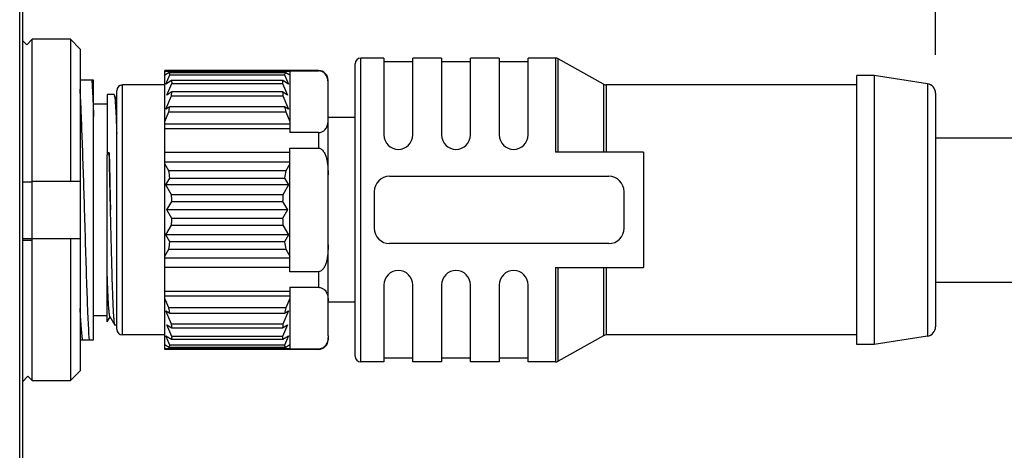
# Model space of a CAD drawing. Header units: millimetres. Extents: x -553 to -393, y 304 to 484.
# Tile 5 of 10: x -426.54 to -413.73, y 378.04 to 383.64. Entities that reach past the tile are written whole.
import ezdxf

# ---------------------------------------------------------------- set-up
doc = ezdxf.new("R2010")
doc.units = ezdxf.units.MM
doc.header["$LTSCALE"] = 65.395
doc.header["$PDMODE"] = 3
doc.header["$PDSIZE"] = 8
doc.layers.get('0').update_dxf_attribs({"linetype": 'CONTINUOUS'})
doc.layers.get('Defpoints').update_dxf_attribs({"linetype": 'CONTINUOUS'})
doc.layers.add('00_COMPONENTS', color=7, linetype='CONTINUOUS')
doc.layers.add('51__DRAFT_DIMS', color=7, linetype='CONTINUOUS')
doc.styles.get("Standard").update_dxf_attribs({"font": '兰亭黑 GBK.TTF', "height": 2.5})
doc.dimstyles.new('DIMSTYLE_1', dxfattribs={"dimtxt": 3, "dimasz": 2, "dimexe": 2.5, "dimexo": 0.5, "dimgap": 0.75, "dimtad": 1, "dimlfac": 4, "dimdsep": 46, "dimtxsty": 'STANDARD', "dimblk": '_FILLED', "dimblk1": '_FILLED', "dimblk2": '_FILLED', "dimcen": 0.09, "dimclrd": 8, "dimclre": 8, "dimclrt": 256, "dimazin": 2, "dimtp": 0.3, "dimtm": 0.3, "dimtfac": 1, "dimtofl": 0, "dimtmove": 0, "dimatfit": 3, "dimldrblk": '_FILLED', "dimfxl": 1, "dimtolj": 1, "dimarcsym": 0})

# ---------------------------------------------------------------- blocks, each defined once
blk = doc.blocks.new('_FILLED')
at = {"color": 0, "linetype": 'ByBlock'}
blk.add_solid([(0, 0), (-1, 0.1667), (-1, -0.1667)], dxfattribs=at)
blk = doc.blocks.new('*D20')
at = {"layer": '51__DRAFT_DIMS', "color": 8, "lineweight": -2}
for p, q in [((-414.629, 383.181), (-414.629, 391.444)), ((-426.504, 390.034), (-426.504, 386.444)), ((-424.504, 388.944), (-416.629, 388.944))]:
    blk.add_line(p, q, dxfattribs=at)
at = {"layer": 'Defpoints', "color": 0}
for p in [(-426.504, 390.534), (-414.629, 388.944), (-414.629, 382.681)]:
    blk.add_point(p, dxfattribs=at)
at = {"layer": '51__DRAFT_DIMS', "color": 8, "linetype": 'ByBlock', "lineweight": -2, "xscale": 2, "yscale": 2, "zscale": 2, "rotation": 180}
blk.add_blockref('_FILLED', (-426.504, 388.944), dxfattribs=at)
at = {"layer": '51__DRAFT_DIMS', "color": 8, "linetype": 'ByBlock', "lineweight": -2, "xscale": 2, "yscale": 2, "zscale": 2}
blk.add_blockref('_FILLED', (-414.629, 388.944), dxfattribs=at)
at = {"layer": '51__DRAFT_DIMS', "insert": (-420.663, 393.028), "char_height": 2.5, "attachment_point": 2, "line_spacing_factor": 0.9}
blk.add_mtext('\\A1;47.5', dxfattribs=at)

msp = doc.modelspace()

# ---------------------------------------------------------------- linework, layer by layer
at = {"layer": '00_COMPONENTS'}
for p, q in [((-426.5404, 369.9095), (-426.5404, 390.5345)), ((-426.5038, 390.5345), (-426.5038, 369.9095)), ((-426.5038, 383.3655), (-426.4491, 383.31)), ((-426.3788, 383.3812), (-426.4491, 383.31)), ((-425.8788, 383.3812), (-426.3788, 383.3812)), ((-426.3788, 381.5377), (-426.3788, 383.3812)), ((-425.8788, 383.3812), (-425.8788, 381.5377)), ((-425.7538, 383.2544), (-425.8788, 383.3812)), ((-425.7538, 383.2544), (-425.7538, 379.0711)), ((-422.1788, 379.2627), (-422.1788, 383.0627)), ((-421.8038, 383.1377), (-422.1038, 383.1377)), ((-422.1038, 379.1877), (-422.1038, 383.1377)), ((-421.8038, 383.1377), (-421.8038, 382.1377)), ((-421.4288, 383.0877), (-421.8038, 383.0877)), ((-421.0538, 383.1377), (-421.4288, 383.1377)), ((-421.4288, 382.1377), (-421.4288, 383.1377)), ((-421.0538, 383.1377), (-421.0538, 382.1377)), ((-420.6788, 383.0877), (-421.0538, 383.0877)), ((-420.3038, 383.1377), (-420.6788, 383.1377)), ((-420.6788, 382.1377), (-420.6788, 383.1377)), ((-420.3038, 383.1377), (-420.3038, 382.1377)), ((-419.9288, 383.0877), (-420.3038, 383.0877)), ((-419.5734, 383.1377), (-419.9288, 383.1377)), ((-419.9288, 382.1377), (-419.9288, 383.1377)), ((-419.5734, 383.1377), (-419.5734, 381.9127)), ((-418.9459, 382.7973), (-419.5367, 383.1281)), ((-419.5367, 381.9127), (-419.5367, 383.1281)), ((-422.6538, 382.9752), (-424.6538, 382.9752)), ((-424.6538, 379.3502), (-424.6538, 382.9752)), ((-424.6538, 382.9667), (-423.0288, 382.9667)), ((-424.6015, 382.9463), (-424.6538, 382.9132)), ((-424.6395, 382.7973), (-424.5874, 382.9205)), ((-423.0811, 382.9463), (-424.6015, 382.9463)), ((-424.5874, 382.9205), (-423.0952, 382.9205)), ((-423.0952, 382.9205), (-423.0431, 382.7973)), ((-423.0288, 382.9132), (-423.0811, 382.9463)), ((-423.0288, 382.9714), (-422.6538, 382.9714)), ((-423.0288, 382.9714), (-423.0288, 382.1686)), ((-422.6538, 382.9752), (-422.6538, 382.9714)), ((-415.4288, 382.9127), (-415.6538, 382.9127)), ((-415.6538, 379.4127), (-415.6538, 382.9127)), ((-414.7345, 382.8042), (-415.4288, 382.9127)), ((-415.4288, 382.9127), (-415.4288, 379.4127)), ((-425.5788, 382.8502), (-425.7538, 382.8502)), ((-425.5788, 379.4752), (-425.5788, 382.8502)), ((-424.6538, 382.7877), (-425.2038, 382.7877)), ((-425.2038, 379.5377), (-425.2038, 382.7877)), ((-424.5662, 382.8438), (-424.6395, 382.7973)), ((-424.6251, 382.6564), (-424.5619, 382.8059)), ((-423.1164, 382.8438), (-424.5662, 382.8438)), ((-424.5619, 382.8059), (-423.1207, 382.8059)), ((-423.1207, 382.8059), (-423.0576, 382.6564)), ((-423.0431, 382.7973), (-423.1164, 382.8438)), ((-422.5288, 379.5279), (-422.5288, 382.8502)), ((-418.9459, 382.7973), (-418.9459, 381.9127)), ((-415.6538, 382.7877), (-418.9092, 382.7877)), ((-418.9092, 381.9127), (-418.9092, 382.7877)), ((-414.7345, 382.8042), (-414.7345, 379.5212)), ((-425.3123, 382.6627), (-425.4038, 382.6627)), ((-425.4038, 382.6627), (-425.4038, 381.9035)), ((-425.2788, 382.5982), (-425.3064, 382.646)), ((-425.2788, 379.6127), (-425.2788, 382.7127)), ((-424.6395, 382.4723), (-424.5662, 382.6458)), ((-424.5619, 382.6965), (-424.6251, 382.6564)), ((-424.5662, 382.6458), (-423.1164, 382.6458)), ((-424.5645, 382.6631), (-424.5645, 382.6629)), ((-423.1207, 382.6965), (-424.5619, 382.6965)), ((-423.0576, 382.6564), (-423.1207, 382.6965)), ((-423.1164, 382.6458), (-423.0431, 382.4723)), ((-414.6288, 382.6807), (-414.6288, 379.6447)), ((-425.4038, 382.5377), (-425.5788, 382.5377)), ((-424.6538, 382.3134), (-424.6015, 382.4371)), ((-424.5874, 382.5053), (-424.6395, 382.4723)), ((-424.6015, 382.4371), (-423.0811, 382.4371)), ((-423.0952, 382.5053), (-424.5874, 382.5053)), ((-423.0431, 382.4723), (-423.0952, 382.5053)), ((-423.0811, 382.4371), (-423.0288, 382.3134)), ((-423.0288, 382.2793), (-424.6538, 382.2793)), ((-422.1788, 382.3627), (-422.5288, 382.3627)), ((-423.0288, 382.2166), (-424.6538, 382.2166)), ((-422.6538, 382.1686), (-423.0288, 382.1686)), ((-422.6538, 382.1686), (-422.6538, 381.9655)), ((-414.6288, 382.1002), (-410.8788, 382.1002)), ((-425.3762, 381.9035), (-425.4038, 381.9035)), ((-425.4038, 381.8796), (-425.3762, 381.9035)), ((-425.4038, 381.9035), (-425.4038, 381.8796)), ((-425.4038, 379.7067), (-425.4038, 381.8796)), ((-425.3759, 381.8922), (-425.3762, 381.9035)), ((-425.3762, 381.9035), (-425.3759, 381.8922)), ((-424.6538, 381.9128), (-423.0288, 381.9128)), ((-423.0288, 381.9655), (-422.6538, 381.9655)), ((-423.0288, 380.3599), (-423.0288, 381.9655)), ((-418.4288, 381.9127), (-419.5734, 381.9127)), ((-418.4288, 381.9127), (-418.4288, 380.4127)), ((-424.6538, 381.7875), (-423.0288, 381.7875)), ((-424.6015, 381.672), (-424.6538, 381.7625)), ((-423.0288, 381.7625), (-423.0811, 381.672)), ((-423.0811, 381.672), (-424.6015, 381.672)), ((-426.3788, 381.522), (-426.5038, 381.522)), ((-426.3788, 381.5377), (-425.7538, 381.5377)), ((-426.3788, 380.7877), (-426.3788, 381.5377)), ((-424.6395, 381.4877), (-424.5874, 381.5779)), ((-424.5874, 381.5779), (-423.0952, 381.5779)), ((-423.0952, 381.5779), (-423.0431, 381.4877)), ((-421.7288, 381.6002), (-418.8788, 381.6002)), ((-423.0431, 381.4877), (-424.6395, 381.4877)), ((-424.5662, 381.3607), (-424.6395, 381.4877)), ((-423.1164, 381.3607), (-424.5662, 381.3607)), ((-423.0431, 381.4877), (-423.1164, 381.3607)), ((-421.9288, 381.4002), (-421.9288, 380.9252)), ((-418.6788, 380.9252), (-418.6788, 381.4002)), ((-424.6251, 381.1627), (-424.5619, 381.2722)), ((-424.5619, 381.2722), (-423.1207, 381.2722)), ((-423.1207, 381.2722), (-423.0576, 381.1627)), ((-425.6957, 381.1576), (-425.6958, 381.1627)), ((-423.0576, 381.1627), (-424.6251, 381.1627)), ((-424.5619, 381.0533), (-424.6251, 381.1627)), ((-423.0576, 381.1627), (-423.1207, 381.0533)), ((-423.1207, 381.0533), (-424.5619, 381.0533)), ((-424.6395, 380.8377), (-424.5662, 380.9647)), ((-424.5662, 380.9647), (-423.1164, 380.9647)), ((-423.1164, 380.9647), (-423.0431, 380.8377)), ((-425.7538, 380.7877), (-426.5038, 380.7877)), ((-426.5038, 380.772), (-426.3788, 380.772)), ((-426.3788, 378.9442), (-426.3788, 380.7877)), ((-425.8788, 380.7877), (-425.8788, 378.9442)), ((-423.0431, 380.8377), (-424.6395, 380.8377)), ((-424.5874, 380.7475), (-424.6395, 380.8377)), ((-423.0952, 380.7475), (-424.5874, 380.7475)), ((-423.0431, 380.8377), (-423.0952, 380.7475)), ((-418.8788, 380.7252), (-421.7288, 380.7252)), ((-424.6538, 380.5629), (-424.6015, 380.6534)), ((-424.6015, 380.6534), (-423.0811, 380.6534)), ((-423.0811, 380.6534), (-423.0288, 380.5629)), ((-423.0288, 380.5379), (-424.6538, 380.5379)), ((-423.0288, 380.4126), (-424.6538, 380.4126)), ((-422.6538, 380.3599), (-423.0288, 380.3599)), ((-422.6538, 380.3599), (-422.6538, 380.1568)), ((-419.5734, 380.4127), (-418.4288, 380.4127)), ((-419.5734, 380.4127), (-419.5734, 379.1877)), ((-419.5367, 379.1973), (-419.5367, 380.4127)), ((-418.9459, 380.4127), (-418.9459, 379.5281)), ((-418.9092, 379.5377), (-418.9092, 380.4127)), ((-414.6288, 380.2252), (-410.8788, 380.2252)), ((-424.6538, 380.1088), (-423.0288, 380.1088)), ((-423.0288, 380.1568), (-422.6538, 380.1568)), ((-423.0288, 380.1568), (-423.0288, 379.354)), ((-421.8038, 380.1877), (-421.8038, 379.1877)), ((-421.4288, 379.1877), (-421.4288, 380.1877)), ((-421.0538, 380.1877), (-421.0538, 379.1877)), ((-420.6788, 379.1877), (-420.6788, 380.1877)), ((-420.3038, 380.1877), (-420.3038, 379.1877)), ((-419.9288, 379.1877), (-419.9288, 380.1877)), ((-424.6538, 380.0462), (-423.0288, 380.0462)), ((-424.6015, 379.8884), (-424.6538, 380.012)), ((-423.0288, 380.012), (-423.0811, 379.8884)), ((-422.1788, 379.9627), (-422.5288, 379.9627)), ((-424.6395, 379.8532), (-424.5874, 379.8201)), ((-424.5662, 379.6796), (-424.6395, 379.8532)), ((-423.0811, 379.8884), (-424.6015, 379.8884)), ((-424.5934, 379.8502), (-424.5933, 379.85)), ((-423.0431, 379.8532), (-423.1164, 379.6796)), ((-423.0952, 379.8201), (-423.0431, 379.8532)), ((-425.4038, 379.7877), (-425.5788, 379.7877)), ((-425.4038, 379.7067), (-425.365, 379.7738)), ((-425.367, 379.7773), (-425.3018, 379.6645)), ((-424.5874, 379.8201), (-423.0952, 379.8201)), ((-425.2788, 379.6627), (-425.2998, 379.6627)), ((-424.6251, 379.669), (-424.5619, 379.6289)), ((-424.5619, 379.5195), (-424.6251, 379.669)), ((-423.1164, 379.6796), (-424.5662, 379.6796)), ((-424.5619, 379.6289), (-423.1207, 379.6289)), ((-423.1207, 379.6289), (-423.0576, 379.669)), ((-423.0576, 379.669), (-423.1207, 379.5195)), ((-425.7538, 379.4752), (-425.5788, 379.4752)), ((-424.6538, 379.5377), (-425.2038, 379.5377)), ((-424.6395, 379.5282), (-424.5662, 379.4817)), ((-424.5874, 379.4049), (-424.6395, 379.5282)), ((-424.5662, 379.4817), (-423.1164, 379.4817)), ((-423.1207, 379.5195), (-424.5619, 379.5195)), ((-423.1164, 379.4817), (-423.0431, 379.5282)), ((-423.0431, 379.5282), (-423.0952, 379.4049)), ((-422.5288, 379.5279), (-422.5288, 379.4752)), ((-418.9459, 379.5281), (-419.5367, 379.1973)), ((-415.6538, 379.5377), (-418.9092, 379.5377)), ((-414.7345, 379.5212), (-415.4288, 379.4127)), ((-424.6538, 379.4122), (-424.6015, 379.3791)), ((-423.0288, 379.3587), (-424.6538, 379.3587)), ((-422.6538, 379.3502), (-424.6538, 379.3502)), ((-424.6015, 379.3791), (-423.0811, 379.3791)), ((-423.0952, 379.4049), (-424.5874, 379.4049)), ((-423.0811, 379.3791), (-423.0288, 379.4122)), ((-422.6538, 379.354), (-423.0288, 379.354)), ((-422.6538, 379.354), (-422.6538, 379.3502)), ((-415.4288, 379.4127), (-415.6538, 379.4127)), ((-421.8038, 379.1877), (-422.1038, 379.1877)), ((-421.4288, 379.2377), (-421.8038, 379.2377)), ((-421.0538, 379.1877), (-421.4288, 379.1877)), ((-420.6788, 379.2377), (-421.0538, 379.2377)), ((-420.3038, 379.1877), (-420.6788, 379.1877)), ((-419.9288, 379.2377), (-420.3038, 379.2377)), ((-419.5734, 379.1877), (-419.9288, 379.1877)), ((-425.8788, 378.9442), (-425.7538, 379.0711)), ((-426.4336, 378.9997), (-426.5038, 378.9284)), ((-426.4336, 378.9997), (-426.3788, 378.9442)), ((-426.3788, 378.9442), (-425.8788, 378.9442))]:
    msp.add_line(p, q, dxfattribs=at)
for centre, radius, start, end in [((-422.1038, 383.0627), 0.075, 90, 180), ((-419.5734, 383.0627), 0.075, 60.75118, 90), ((-422.6538, 382.8502), 0.125, 0, 90), ((-425.2038, 382.7127), 0.075, 90, 180), ((-418.9092, 382.8627), 0.075, 240.75118, 270), ((-414.7538, 382.6807), 0.125, 0, 81.11934), ((-425.4027, 382.631), 0.0974, 12.10905, 13.37495), ((-425.8449, 382.7806), 1.2858, 353.98074, 354.74812), ((-425.6983, 382.7677), 1.1386, 354.72952, 356.41587), ((-421.9056, 382.7738), 1.2176, 183.64132, 186.03613), ((-426.8547, 382.9391), 2.3084, 347.43986, 349.16922), ((-420.76, 382.9531), 2.3777, 190.85598, 192.53494), ((-421.6163, 382.1377), 0.1875, 180, 0), ((-420.8663, 382.1377), 0.1875, 180, 0), ((-420.1163, 382.1377), 0.1875, 180, 0), ((-427.5372, 381.1832), 2.9761, 7.62147, 9.45312), ((-420.1454, 381.1832), 2.9761, 170.54688, 172.37853), ((-421.7288, 381.4002), 0.2, 90, 180), ((-418.8788, 381.4002), 0.2, 0, 90), ((-427.7203, 381.1634), 3.1603, 1.97213, 3.57925), ((-419.9623, 381.1634), 3.1603, 176.42075, 178.02787), ((-427.7202, 381.162), 3.1602, 356.42074, 358.02789), ((-419.9624, 381.162), 3.1602, 181.97211, 183.57926), ((-421.7288, 380.9252), 0.2, 180, 270), ((-418.8788, 380.9252), 0.2, 270, 0), ((-427.5371, 381.1422), 2.9759, 350.54682, 352.37858), ((-420.1455, 381.1422), 2.9759, 187.62142, 189.45318), ((-421.6163, 380.1877), 0.1875, 0, 180), ((-420.8663, 380.1877), 0.1875, 0, 180), ((-420.1163, 380.1877), 0.1875, 0, 180), ((-426.9809, 379.3596), 2.4374, 11.61188, 12.53004), ((-426.7763, 379.4017), 2.2285, 10.82286, 11.60534), ((-420.8277, 379.3863), 2.3086, 167.43991, 169.16917), ((-425.2038, 379.6127), 0.075, 180, 270), ((-425.777, 379.5516), 1.2176, 3.64133, 6.03612), ((-421.949, 379.5553), 1.174, 173.9194, 176.40315), ((-414.7538, 379.6447), 0.125, 278.88066, 0), ((-422.6538, 379.4752), 0.125, 270, 0), ((-418.9092, 379.4627), 0.075, 90, 119.24882), ((-422.1038, 379.2627), 0.075, 180, 270), ((-419.5734, 379.2627), 0.075, 270, 299.24882)]:
    msp.add_arc(centre, radius, start, end, dxfattribs=at)
for points, knots in [([(-424.6015, 382.9463), (-424.6002, 382.9444), (-424.595, 382.9361), (-424.5905, 382.9273), (-424.5874, 382.9205)], [0, 0, 0, 0, 0.24047, 1, 1, 1, 1]), ([(-423.0952, 382.9205), (-423.0941, 382.9228), (-423.09, 382.9317), (-423.0851, 382.9403), (-423.0811, 382.9463)], [0, 0, 0, 0, 0.2601387, 1, 1, 1, 1]), ([(-422.5288, 382.7975), (-422.5288, 382.814), (-422.5304, 382.8476), (-422.5417, 382.8892), (-422.5587, 382.9212), (-422.5794, 382.9449), (-422.611, 382.9655), (-422.6386, 382.9714), (-422.6538, 382.9714)], [0, 0, 0, 0, 0.207101, 0.4198062, 0.5333883, 0.6592216, 0.8093903, 1, 1, 1, 1]), ([(-425.6025, 382.8502), (-425.5979, 382.7815), (-425.5893, 382.6245), (-425.5824, 382.4674), (-425.5788, 382.3791)], [0, 0, 0, 0, 0.4379334, 1, 1, 1, 1]), ([(-424.5662, 382.8438), (-424.5657, 382.8407), (-424.5639, 382.8282), (-424.5626, 382.8155), (-424.5619, 382.8059)], [0, 0, 0, 0, 0.2410994, 1, 1, 1, 1]), ([(-423.1207, 382.8059), (-423.1205, 382.8092), (-423.1194, 382.8219), (-423.1179, 382.8345), (-423.1164, 382.8438)], [0, 0, 0, 0, 0.258992, 1, 1, 1, 1]), ([(-425.6958, 381.1627), (-425.7051, 381.4586), (-425.7183, 381.8805), (-425.7379, 382.4037), (-425.7482, 382.631), (-425.7538, 382.7323)], [0, 0, 0, 0, 0.5654011, 0.8063609, 1, 1, 1, 1]), ([(-425.3123, 382.6627), (-425.3113, 382.6627), (-425.3092, 382.6588), (-425.3085, 382.6559), (-425.3079, 382.6535)], [0, 0, 0, 0, 0.3051308, 1, 1, 1, 1]), ([(-425.3075, 382.6514), (-425.3059, 382.6439), (-425.3032, 382.6248), (-425.2998, 382.5902), (-425.2964, 382.5439), (-425.2913, 382.4601), (-425.2852, 382.3297), (-425.281, 382.2185), (-425.2788, 382.1565)], [0, 0, 0, 0, 0.0463066, 0.1166039, 0.2104207, 0.3270307, 0.6247071, 1, 1, 1, 1]), ([(-422.6538, 382.1686), (-422.6386, 382.1686), (-422.611, 382.1744), (-422.5794, 382.1951), (-422.5588, 382.2188), (-422.5417, 382.2508), (-422.5303, 382.2924), (-422.5288, 382.326), (-422.5288, 382.3425)], [0, 0, 0, 0, 0.190648, 0.3407591, 0.4665396, 0.5801696, 0.7929037, 1, 1, 1, 1]), ([(-425.3591, 381.1627), (-425.3604, 381.226), (-425.3655, 381.4692), (-425.3713, 381.7124), (-425.3759, 381.8922)], [0, 0, 0, 0, 0.2603734, 1, 1, 1, 1]), ([(-425.3759, 381.8922), (-425.373, 381.7746), (-425.368, 381.5314), (-425.3627, 381.2883), (-425.3597, 381.1627)], [0, 0, 0, 0, 0.483638, 1, 1, 1, 1]), ([(-422.6538, 381.9655), (-422.6456, 381.9655), (-422.629, 381.9616), (-422.6085, 381.9473), (-422.5919, 381.9288), (-422.5741, 381.9009), (-422.5581, 381.8627), (-422.5453, 381.8148), (-422.5369, 381.7659), (-422.5302, 381.7003), (-422.5288, 381.6507), (-422.5288, 381.6177)], [0, 0, 0, 0, 0.0622116, 0.1246096, 0.1871148, 0.2496499, 0.3746181, 0.4996735, 0.6247554, 0.7498486, 1, 1, 1, 1]), ([(-425.6344, 379.4752), (-425.641, 379.5743), (-425.6525, 379.8068), (-425.6669, 380.1972), (-425.6815, 380.6588), (-425.6908, 380.9871), (-425.6957, 381.1576)], [0, 0, 0, 0, 0.1769317, 0.4147927, 0.6960665, 1, 1, 1, 1]), ([(-425.3018, 379.6645), (-425.3027, 379.666), (-425.3042, 379.6706), (-425.3072, 379.6841), (-425.3104, 379.7095), (-425.3141, 379.7497), (-425.3177, 379.8026), (-425.3214, 379.8679), (-425.325, 379.9448), (-425.3286, 380.0328), (-425.3334, 380.1697), (-425.3394, 380.3617), (-425.3459, 380.6121), (-425.3514, 380.8348), (-425.3555, 381.0206), (-425.3579, 381.1152), (-425.3588, 381.1627)], [0, 0, 0, 0, 0.0036691, 0.0094956, 0.0277348, 0.0546967, 0.0901756, 0.1338657, 0.1853777, 0.2442486, 0.30995, 0.4594182, 0.6283942, 0.8107834, 0.9049627, 1, 1, 1, 1]), ([(-422.5288, 380.7077), (-422.5288, 380.6747), (-422.5302, 380.6252), (-422.5369, 380.5595), (-422.5453, 380.5106), (-422.5581, 380.4628), (-422.5741, 380.4245), (-422.5919, 380.3966), (-422.6085, 380.3781), (-422.629, 380.3638), (-422.6456, 380.3599), (-422.6538, 380.3599)], [0, 0, 0, 0, 0.2501508, 0.3752435, 0.5003253, 0.6253806, 0.7503496, 0.8128849, 0.8753911, 0.937789, 1, 1, 1, 1]), ([(-425.367, 379.7773), (-425.3682, 379.7792), (-425.3698, 379.7849), (-425.372, 379.7958), (-425.3742, 379.8111), (-425.3775, 379.8404), (-425.3814, 379.8879), (-425.3859, 379.9573), (-425.3904, 380.0427), (-425.3949, 380.1428), (-425.3994, 380.2563), (-425.4023, 380.3364), (-425.4038, 380.3784)], [0, 0, 0, 0, 0.0110776, 0.0294059, 0.055108, 0.0881892, 0.1761651, 0.2920854, 0.4343853, 0.6013916, 0.7908055, 1, 1, 1, 1]), ([(-422.6538, 380.1568), (-422.6386, 380.1568), (-422.611, 380.151), (-422.5717, 380.1254), (-422.544, 380.0843), (-422.5307, 380.033), (-422.5288, 379.9995), (-422.5288, 379.9829)], [0, 0, 0, 0, 0.1909749, 0.3412769, 0.5796422, 0.79255, 1, 1, 1, 1]), ([(-425.7215, 379.4753), (-425.7251, 379.4949), (-425.731, 379.5443), (-425.7387, 379.6328), (-425.7465, 379.749), (-425.7513, 379.8355), (-425.7538, 379.883)], [0, 0, 0, 0, 0.1464018, 0.3647036, 0.6511347, 1, 1, 1, 1]), ([(-425.2998, 379.6627), (-425.3, 379.6627), (-425.3009, 379.6629), (-425.3015, 379.6638), (-425.3018, 379.6645)], [0, 0, 0, 0, 0.1880951, 1, 1, 1, 1]), ([(-424.5619, 379.5195), (-424.5621, 379.5162), (-424.5632, 379.5036), (-424.5647, 379.491), (-424.5662, 379.4817)], [0, 0, 0, 0, 0.2589921, 1, 1, 1, 1]), ([(-423.1164, 379.4817), (-423.1169, 379.4847), (-423.1187, 379.4973), (-423.12, 379.5099), (-423.1207, 379.5195)], [0, 0, 0, 0, 0.2410993, 1, 1, 1, 1]), ([(-422.5288, 379.5279), (-422.5288, 379.5114), (-422.5307, 379.4778), (-422.544, 379.4265), (-422.5717, 379.3854), (-422.6111, 379.3599), (-422.6386, 379.354), (-422.6538, 379.354)], [0, 0, 0, 0, 0.2074482, 0.4203524, 0.6587065, 0.8090474, 1, 1, 1, 1]), ([(-424.5874, 379.4049), (-424.5885, 379.4026), (-424.5926, 379.3937), (-424.5975, 379.3851), (-424.6015, 379.3791)], [0, 0, 0, 0, 0.2601393, 1, 1, 1, 1]), ([(-423.0811, 379.3791), (-423.0824, 379.3811), (-423.0876, 379.3894), (-423.0921, 379.3981), (-423.0952, 379.4049)], [0, 0, 0, 0, 0.2404695, 1, 1, 1, 1])]:
    msp.add_open_spline(points, degree=3, knots=knots, dxfattribs=at)

# ---------------------------------------------------------------- dimensions: what is measured, and where the dimension line sits
at = {"layer": '51__DRAFT_DIMS'}
dim = msp.add_linear_dim(base=(-414.6288, 388.9445), p1=(-426.5038, 390.5345), p2=(-414.6288, 382.6807), dimstyle='DIMSTYLE_1', override={"dimtxsty": 'STANDARD'}, dxfattribs=at)
dim.commit()
dim.dimension.update_dxf_attribs({"geometry": '*D20', "text_midpoint": (-420.663, 388.9445), "dimtype": 160})

doc.saveas('drawing.dxf')
